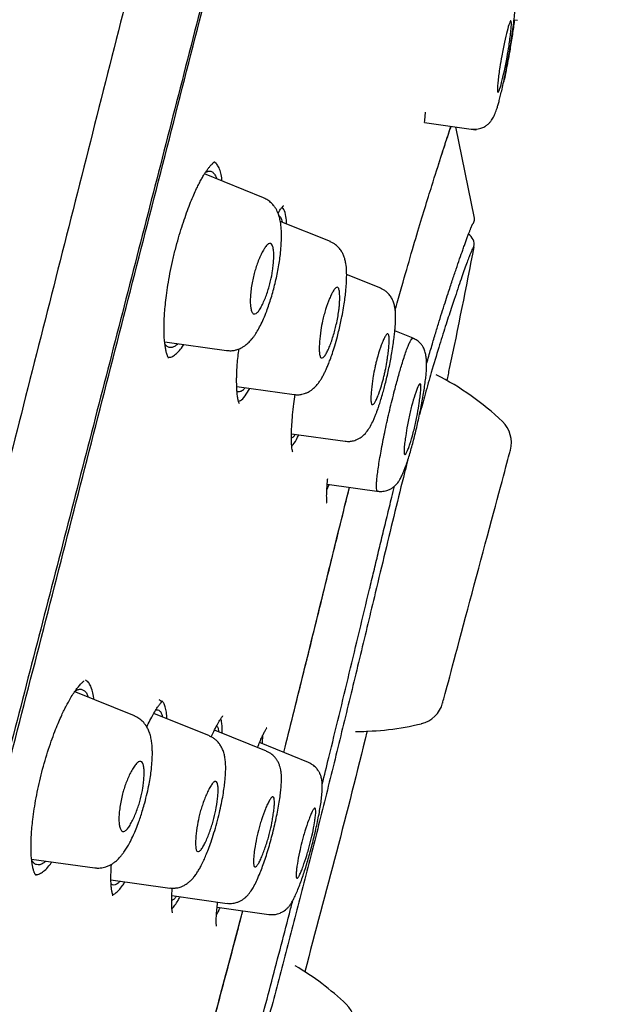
# Model space of a CAD drawing. Header units: millimetres. Extents: x 8 to 1894, y 12 to 2723.
# Tile 116 of 152: x 1474 to 1489, y 1832 to 1856. Entities that reach past the tile are written whole.
import ezdxf

# ---------------------------------------------------------------- set-up
doc = ezdxf.new("R2010")
doc.units = ezdxf.units.MM

msp = doc.modelspace()

# ---------------------------------------------------------------- linework, layer by layer
at = {"color": 7, "linetype": 'Continuous', "lineweight": 30}
for p, q in [((1486.045, 1856.407), (1486.127, 1856.395)), ((1483.823, 1853.904), (1483.843, 1854.111)), ((1483.817, 1853.85), (1483.823, 1853.904)), ((1483.817, 1853.85), (1485.097, 1853.671)), ((1485.065, 1851.478), (1484.598, 1853.741)), ((1484.601, 1853.727), (1484.598, 1853.723)), ((1484.599, 1853.723), (1484.601, 1853.727)), ((1485.097, 1853.671), (1485.099, 1853.67)), ((1478.639, 1852.835), (1478.583, 1852.871)), ((1479.819, 1851.981), (1478.35, 1852.574)), ((1480.322, 1851.692), (1480.282, 1851.751)), ((1481.479, 1850.891), (1480.233, 1851.394)), ((1482.73, 1849.734), (1481.882, 1850.077)), ((1483.534, 1848.491), (1483.081, 1848.674)), ((1477.359, 1848.397), (1478.893, 1848.182)), ((1479.15, 1847.287), (1480.579, 1847.086)), ((1480.51, 1846.113), (1481.844, 1845.926)), ((1481.391, 1844.716), (1481.449, 1844.851)), ((1481.4, 1844.858), (1482.75, 1844.668)), ((1481.383, 1844.397), (1481.387, 1844.392)), ((1476.605, 1839.103), (1475.112, 1839.706)), ((1478.472, 1838.602), (1477.088, 1839.161)), ((1479.894, 1838.221), (1478.595, 1838.745)), ((1480.937, 1837.941), (1479.717, 1838.434)), ((1479.724, 1838.451), (1479.725, 1838.43)), ((1481.69, 1838.421), (1481.691, 1838.421)), ((1474.049, 1835.54), (1475.619, 1835.319)), ((1474.175, 1835.152), (1474.16, 1835.14)), ((1476.023, 1835.025), (1477.487, 1834.819)), ((1477.536, 1834.632), (1478.909, 1834.439)), ((1478.67, 1834.34), (1478.66, 1834.325)), ((1478.662, 1834.341), (1479.952, 1834.16)), ((1480.407, 1833.357), (1480.406, 1833.357))]:
    msp.add_line(p, q, dxfattribs=at)
at = {"color": 7, "linetype": 'Continuous', "lineweight": 30, "flags": 128}
msp.add_lwpolyline([(1484.27, 1839.42), (1484.272, 1839.427), (1484.277, 1839.447), (1484.286, 1839.48), (1484.298, 1839.527), (1484.314, 1839.587), (1484.334, 1839.659), (1484.357, 1839.744), (1484.383, 1839.841), (1484.412, 1839.95), (1484.444, 1840.07), (1484.479, 1840.2), (1484.517, 1840.341), (1484.557, 1840.491), (1484.599, 1840.65), (1484.644, 1840.817), (1484.691, 1840.992), (1484.74, 1841.174), (1484.79, 1841.361), (1484.841, 1841.554), (1484.894, 1841.751), (1484.948, 1841.951), (1485.002, 1842.154), (1485.057, 1842.359), (1485.112, 1842.565), (1485.167, 1842.77), (1485.222, 1842.975), (1485.277, 1843.178), (1485.33, 1843.378), (1485.383, 1843.575), (1485.435, 1843.768), (1485.485, 1843.955), (1485.534, 1844.137), (1485.58, 1844.312), (1485.625, 1844.479), (1485.668, 1844.638), (1485.708, 1844.788), (1485.746, 1844.929), (1485.781, 1845.059), (1485.813, 1845.179), (1485.842, 1845.288), (1485.868, 1845.385), (1485.891, 1845.47), (1485.91, 1845.542), (1485.926, 1845.602), (1485.939, 1845.649), (1485.948, 1845.682), (1485.953, 1845.702), (1485.955, 1845.709)], dxfattribs=at)
msp.add_lwpolyline([(1484.27, 1839.42), (1484.272, 1839.427), (1484.277, 1839.447), (1484.286, 1839.48), (1484.298, 1839.527), (1484.314, 1839.587), (1484.334, 1839.659), (1484.357, 1839.744), (1484.383, 1839.841), (1484.412, 1839.95), (1484.444, 1840.07), (1484.479, 1840.2), (1484.517, 1840.341), (1484.557, 1840.491), (1484.599, 1840.65), (1484.644, 1840.817), (1484.691, 1840.992), (1484.74, 1841.174), (1484.79, 1841.361), (1484.841, 1841.554), (1484.894, 1841.751), (1484.948, 1841.951), (1485.002, 1842.154), (1485.057, 1842.359), (1485.112, 1842.565), (1485.167, 1842.77), (1485.222, 1842.975), (1485.277, 1843.178), (1485.33, 1843.378), (1485.383, 1843.575), (1485.435, 1843.768), (1485.485, 1843.955), (1485.534, 1844.137), (1485.58, 1844.312), (1485.625, 1844.479), (1485.668, 1844.638), (1485.708, 1844.788), (1485.746, 1844.929), (1485.781, 1845.059), (1485.813, 1845.179), (1485.842, 1845.288), (1485.868, 1845.385), (1485.891, 1845.47), (1485.91, 1845.542), (1485.926, 1845.602), (1485.939, 1845.649), (1485.948, 1845.682), (1485.953, 1845.702), (1485.955, 1845.709)], dxfattribs=at)
at = {"color": 7, "linetype": 'Continuous', "lineweight": 30}
for centre, radius, start, end in [((1484.865, 1851.457), 0.2, 321.0043, 350.7735), ((1484.751, 1850.823), 0.3, 348.9607, 57.4039), ((1481.026, 1841.457), 6.854, 46.3666, 63.2707), ((1485.258, 1845.896), 0.721, 345, 46.3666), ((1483.573, 1839.607), 0.721, 283.6334, 345), ((1482.127, 1845.567), 6.854, 269.7705, 283.6334), ((1477.144, 1826.968), 6.854, 46.3666, 59.6665), ((1481.376, 1831.407), 0.721, 345, 46.3666)]:
    msp.add_arc(centre, radius, start, end, dxfattribs=at)
for points, knots in [([(1487.4, 1899.426), (1487.399, 1899.423), (1487.398, 1899.418), (1487.357, 1899.29), (1487.264, 1898.968), (1487.108, 1898.4), (1486.882, 1897.573), (1486.585, 1896.491), (1486.211, 1895.12), (1485.797, 1893.6), (1485.363, 1891.997), (1484.933, 1890.4), (1484.437, 1888.545), (1483.871, 1886.4), (1483.247, 1883.984), (1482.54, 1881.22), (1481.758, 1878.144), (1480.913, 1874.799), (1480.06, 1871.415), (1479.204, 1868.018), (1478.067, 1863.495), (1476.639, 1857.838), (1474.924, 1851.061), (1473.207, 1844.312), (1471.492, 1837.582), (1469.8, 1831.001), (1468.137, 1824.548), (1466.504, 1818.223), (1465.095, 1812.764), (1463.913, 1808.18), (1462.956, 1804.467), (1462.004, 1800.765), (1461.389, 1798.364), (1461.08, 1797.158)], [0, 0, 0, 0, 0.030104, 0.061035, 0.09217, 0.123409, 0.154679, 0.185995, 0.217455, 0.249147, 0.270468, 0.291994, 0.313775, 0.335843, 0.357877, 0.379688, 0.405541, 0.431088, 0.456365, 0.481427, 0.506312, 0.555772, 0.604988, 0.653967, 0.702726, 0.751547, 0.797345, 0.843352, 0.889543, 0.91688, 0.944369, 0.972053, 1, 1, 1, 1]), ([(1488.761, 1897.5), (1488.76, 1897.497), (1488.759, 1897.491), (1488.721, 1897.359), (1488.631, 1897.034), (1488.492, 1896.506), (1488.31, 1895.816), (1488.098, 1895.019), (1487.84, 1894.052), (1487.533, 1892.895), (1487.189, 1891.601), (1486.812, 1890.178), (1486.407, 1888.646), (1485.984, 1887.037), (1485.556, 1885.39), (1485.139, 1883.763), (1484.693, 1882.017), (1484.174, 1879.972), (1483.577, 1877.621), (1482.905, 1874.969), (1482.219, 1872.261), (1481.522, 1869.517), (1480.819, 1866.75), (1479.876, 1863.045), (1478.687, 1858.392), (1477.252, 1852.796), (1475.812, 1847.199), (1474.367, 1841.607), (1472.92, 1836.018), (1471.542, 1830.727), (1470.24, 1825.732), (1469.013, 1821.034), (1467.786, 1816.341), (1466.714, 1812.242), (1465.797, 1808.738), (1465.036, 1805.824), (1464.281, 1802.934), (1463.535, 1800.071), (1463.054, 1798.211), (1462.813, 1797.28)], [0, 0, 0, 0, 0.028657, 0.059931, 0.091243, 0.122575, 0.147653, 0.172734, 0.197819, 0.222923, 0.248054, 0.269019, 0.29001, 0.311027, 0.326807, 0.342593, 0.358374, 0.374143, 0.395141, 0.416114, 0.437061, 0.457985, 0.478885, 0.499763, 0.541481, 0.58316, 0.624802, 0.666395, 0.707959, 0.749543, 0.784513, 0.81951, 0.85453, 0.889572, 0.911613, 0.933673, 0.955754, 0.977859, 1, 1, 1, 1]), ([(1462.978, 1797.357), (1463.261, 1798.477), (1463.835, 1800.747), (1464.746, 1804.29), (1465.679, 1807.904), (1466.629, 1811.558), (1467.687, 1815.624), (1468.856, 1820.109), (1470.134, 1825.008), (1471.57, 1830.525), (1473.161, 1836.647), (1474.892, 1843.369), (1476.616, 1850.091), (1478.335, 1856.809), (1479.759, 1862.4), (1480.893, 1866.856), (1481.741, 1870.182), (1482.578, 1873.461), (1483.396, 1876.663), (1484.143, 1879.572), (1484.808, 1882.153), (1485.388, 1884.391), (1485.915, 1886.399), (1486.382, 1888.156), (1486.792, 1889.69), (1487.209, 1891.248), (1487.609, 1892.741), (1487.97, 1894.084), (1488.256, 1895.147), (1488.495, 1896.043), (1488.664, 1896.677), (1488.744, 1896.947), (1488.748, 1896.962), (1488.75, 1896.968)], [0, 0, 0, 0, 0.027138, 0.055003, 0.08282, 0.110676, 0.138617, 0.175382, 0.212333, 0.24942, 0.300022, 0.350603, 0.401162, 0.451703, 0.502314, 0.527759, 0.553282, 0.578767, 0.604175, 0.629695, 0.651006, 0.672223, 0.693523, 0.714853, 0.736105, 0.757346, 0.789248, 0.820987, 0.852367, 0.883608, 0.925248, 0.967075, 1, 1, 1, 1]), ([(1484.989, 1853.69), (1485.017, 1853.687), (1485.071, 1853.682), (1485.147, 1853.691), (1485.212, 1853.706), (1485.267, 1853.727), (1485.312, 1853.75), (1485.351, 1853.775), (1485.386, 1853.801), (1485.417, 1853.828), (1485.456, 1853.869), (1485.489, 1853.912), (1485.52, 1853.961), (1485.548, 1854.015), (1485.575, 1854.077), (1485.6, 1854.143), (1485.625, 1854.217), (1485.65, 1854.3), (1485.679, 1854.404), (1485.711, 1854.531), (1485.748, 1854.686), (1485.79, 1854.872), (1485.835, 1855.091), (1485.882, 1855.338), (1485.929, 1855.602), (1485.972, 1855.863), (1486.008, 1856.108), (1486.037, 1856.329), (1486.059, 1856.526), (1486.074, 1856.696), (1486.083, 1856.84), (1486.087, 1856.959), (1486.084, 1857.06), (1486.076, 1857.139), (1486.061, 1857.201), (1486.047, 1857.241), (1486.033, 1857.269), (1486.024, 1857.286), (1486.011, 1857.309), (1485.991, 1857.34), (1485.958, 1857.382), (1485.91, 1857.43), (1485.845, 1857.48), (1485.793, 1857.505), (1485.764, 1857.518)], [0, 0, 0, 0, 0.015946, 0.030312, 0.042729, 0.052954, 0.06308, 0.07142, 0.078827, 0.08818, 0.095529, 0.112003, 0.129903, 0.152065, 0.17484, 0.197092, 0.218955, 0.245966, 0.274863, 0.307114, 0.342725, 0.381721, 0.42419, 0.470286, 0.519057, 0.566393, 0.611939, 0.655433, 0.696836, 0.736196, 0.77352, 0.808804, 0.841521, 0.877888, 0.905529, 0.924384, 0.929289, 0.933156, 0.937297, 0.944289, 0.954221, 0.966998, 0.982391, 1, 1, 1, 1]), ([(1485.738, 1855.512), (1485.749, 1855.57), (1485.771, 1855.685), (1485.816, 1855.903), (1485.873, 1856.142), (1485.922, 1856.305), (1485.951, 1856.373), (1485.972, 1856.393), (1485.98, 1856.345), (1485.976, 1856.236), (1485.965, 1856.105), (1485.946, 1855.943), (1485.916, 1855.734), (1485.88, 1855.515), (1485.839, 1855.301), (1485.792, 1855.078), (1485.734, 1854.832), (1485.678, 1854.645), (1485.642, 1854.584), (1485.63, 1854.642), (1485.634, 1854.751), (1485.645, 1854.883), (1485.665, 1855.046), (1485.694, 1855.255), (1485.722, 1855.415), (1485.738, 1855.512)], [0, 0, 0, 0, 0.031186, 0.06247, 0.124675, 0.186879, 0.218187, 0.24946, 0.303338, 0.336739, 0.374248, 0.41304, 0.446912, 0.499041, 0.531018, 0.562953, 0.625803, 0.688114, 0.749943, 0.803093, 0.836668, 0.874833, 0.913918, 0.947732, 1, 1, 1, 1]), ([(1486.053, 1856.406), (1486.05, 1856.382), (1486.042, 1856.31), (1486.023, 1856.172), (1485.997, 1855.998), (1485.968, 1855.815), (1485.947, 1855.69), (1485.937, 1855.628)], [0, 0, 0, 0, 0.10511, 0.330049, 0.555162, 0.777232, 1, 1, 1, 1]), ([(1485.937, 1855.628), (1485.928, 1855.581), (1485.912, 1855.487), (1485.886, 1855.347), (1485.859, 1855.206), (1485.828, 1855.055), (1485.805, 1854.942), (1485.791, 1854.879), (1485.789, 1854.872)], [0, 0, 0, 0, 0.180033, 0.359642, 0.540687, 0.724987, 0.965927, 1, 1, 1, 1]), ([(1483.091, 1849.18), (1483.114, 1849.264), (1483.226, 1849.676), (1483.408, 1850.315), (1483.631, 1851.078), (1483.829, 1851.731), (1484.034, 1852.388), (1484.231, 1853.011), (1484.389, 1853.495), (1484.454, 1853.689), (1484.477, 1853.758)], [0, 0, 0, 0, 0.031614, 0.155694, 0.279935, 0.403558, 0.527578, 0.713843, 0.898831, 1, 1, 1, 1]), ([(1484.133, 1852.699), (1484.163, 1852.791), (1484.203, 1852.917), (1484.249, 1853.061), (1484.278, 1853.149), (1484.306, 1853.238), (1484.337, 1853.331), (1484.37, 1853.432), (1484.405, 1853.539), (1484.443, 1853.65), (1484.467, 1853.724), (1484.479, 1853.757), (1484.479, 1853.757)], [0, 0, 0, 0, 0.2076683, 0.2849396, 0.3617302, 0.4398682, 0.5270637, 0.6241766, 0.7380085, 0.8630552, 0.9994709, 1, 1, 1, 1]), ([(1477.455, 1847.997), (1477.452, 1848.001), (1477.445, 1848.008), (1477.433, 1848.037), (1477.42, 1848.074), (1477.406, 1848.119), (1477.394, 1848.166), (1477.384, 1848.215), (1477.375, 1848.263), (1477.364, 1848.338), (1477.351, 1848.452), (1477.343, 1848.613), (1477.342, 1848.779), (1477.347, 1848.949), (1477.357, 1849.126), (1477.375, 1849.329), (1477.402, 1849.559), (1477.44, 1849.817), (1477.489, 1850.1), (1477.551, 1850.397), (1477.622, 1850.696), (1477.699, 1850.981), (1477.78, 1851.247), (1477.862, 1851.493), (1477.943, 1851.716), (1478.023, 1851.918), (1478.099, 1852.094), (1478.167, 1852.241), (1478.22, 1852.345), (1478.257, 1852.416), (1478.284, 1852.464), (1478.313, 1852.514), (1478.347, 1852.57), (1478.389, 1852.636), (1478.435, 1852.702), (1478.475, 1852.753), (1478.505, 1852.788), (1478.527, 1852.811), (1478.543, 1852.828), (1478.558, 1852.842), (1478.569, 1852.852), (1478.576, 1852.859), (1478.58, 1852.864), (1478.578, 1852.866), (1478.577, 1852.866)], [0, 0, 0, 0, 0.033428, 0.063291, 0.089549, 0.112126, 0.130943, 0.145966, 0.159304, 0.172261, 0.204919, 0.23674, 0.268993, 0.294349, 0.322329, 0.35296, 0.386235, 0.422137, 0.460645, 0.501491, 0.541659, 0.580341, 0.617453, 0.652983, 0.686931, 0.719281, 0.749998, 0.777524, 0.800917, 0.812436, 0.822612, 0.833103, 0.847604, 0.866234, 0.888916, 0.910932, 0.924129, 0.935513, 0.94509, 0.952872, 0.962011, 0.975602, 0.993572, 1, 1, 1, 1]), ([(1478.376, 1852.615), (1478.395, 1852.625), (1478.441, 1852.649), (1478.505, 1852.645), (1478.569, 1852.608), (1478.618, 1852.545), (1478.642, 1852.48), (1478.651, 1852.452)], [0, 0, 0, 0, 0.156564, 0.384489, 0.610876, 0.837099, 1, 1, 1, 1]), ([(1478.785, 1852.398), (1478.783, 1852.424), (1478.775, 1852.515), (1478.746, 1852.634), (1478.7, 1852.758), (1478.659, 1852.809), (1478.639, 1852.835)], [0, 0, 0, 0, 0.117658, 0.403963, 0.696576, 1, 1, 1, 1]), ([(1478.893, 1848.185), (1478.932, 1848.181), (1479.003, 1848.175), (1479.101, 1848.189), (1479.171, 1848.209), (1479.222, 1848.229), (1479.262, 1848.248), (1479.309, 1848.274), (1479.378, 1848.32), (1479.453, 1848.386), (1479.523, 1848.464), (1479.573, 1848.528), (1479.617, 1848.593), (1479.673, 1848.683), (1479.741, 1848.806), (1479.819, 1848.972), (1479.89, 1849.147), (1479.953, 1849.324), (1480.007, 1849.494), (1480.058, 1849.671), (1480.104, 1849.852), (1480.146, 1850.035), (1480.182, 1850.219), (1480.212, 1850.399), (1480.237, 1850.587), (1480.254, 1850.773), (1480.263, 1850.949), (1480.263, 1851.098), (1480.257, 1851.228), (1480.243, 1851.349), (1480.221, 1851.466), (1480.186, 1851.583), (1480.139, 1851.687), (1480.079, 1851.777), (1480.013, 1851.853), (1479.926, 1851.926), (1479.855, 1851.96), (1479.817, 1851.977)], [0, 0, 0, 0, 0.02587, 0.047319, 0.063864, 0.072971, 0.083185, 0.097099, 0.114672, 0.147137, 0.172461, 0.19167, 0.211933, 0.233819, 0.273248, 0.314469, 0.35738, 0.390787, 0.424708, 0.458613, 0.492549, 0.526569, 0.560741, 0.595019, 0.628115, 0.669609, 0.708249, 0.743908, 0.776024, 0.805412, 0.838869, 0.86818, 0.902666, 0.922599, 0.945591, 0.971536, 1, 1, 1, 1]), ([(1480.176, 1851.597), (1480.187, 1851.617), (1480.22, 1851.672), (1480.254, 1851.718), (1480.28, 1851.75), (1480.294, 1851.765), (1480.306, 1851.779), (1480.312, 1851.784), (1480.31, 1851.785), (1480.31, 1851.785)], [0, 0, 0, 0, 0.168159, 0.472001, 0.575347, 0.672925, 0.768445, 0.902031, 1, 1, 1, 1]), ([(1480.391, 1851.331), (1480.386, 1851.396), (1480.375, 1851.553), (1480.341, 1851.641), (1480.322, 1851.692)], [0, 0, 0, 0, 0.418277, 1, 1, 1, 1]), ([(1480.184, 1851.541), (1480.197, 1851.533), (1480.228, 1851.517), (1480.262, 1851.46), (1480.278, 1851.398), (1480.285, 1851.373)], [0, 0, 0, 0, 0.320158, 0.726827, 1, 1, 1, 1]), ([(1485.063, 1851.426), (1485.064, 1851.439), (1485.067, 1851.463), (1485.062, 1851.483), (1485.06, 1851.493)], [0, 0, 0, 0, 0.526964, 1, 1, 1, 1]), ([(1483.871, 1847.857), (1483.906, 1847.98), (1483.977, 1848.224), (1484.074, 1848.55), (1484.165, 1848.848), (1484.25, 1849.12), (1484.33, 1849.371), (1484.417, 1849.642), (1484.511, 1849.926), (1484.607, 1850.212), (1484.694, 1850.466), (1484.76, 1850.655), (1484.81, 1850.796), (1484.847, 1850.9), (1484.882, 1850.996), (1484.909, 1851.068), (1484.929, 1851.119), (1484.942, 1851.152), (1484.953, 1851.18), (1484.962, 1851.202), (1484.97, 1851.222), (1484.978, 1851.241), (1484.986, 1851.262), (1484.995, 1851.282), (1485.004, 1851.301), (1485.011, 1851.316), (1485.016, 1851.326), (1485.019, 1851.331), (1485.02, 1851.332), (1485.02, 1851.333), (1485.02, 1851.333)], [0, 0, 0, 0, 0.047658, 0.094885, 0.141301, 0.187284, 0.233284, 0.279228, 0.34789, 0.416679, 0.485614, 0.554565, 0.593529, 0.633894, 0.67573, 0.718999, 0.740655, 0.760456, 0.778404, 0.794504, 0.808761, 0.823626, 0.84367, 0.867073, 0.893843, 0.923536, 0.951434, 0.976294, 0.988885, 1, 1, 1, 1]), ([(1479.567, 1850.026), (1479.579, 1850.072), (1479.603, 1850.167), (1479.665, 1850.36), (1479.738, 1850.541), (1479.816, 1850.689), (1479.877, 1850.781), (1479.936, 1850.841), (1479.992, 1850.854), (1480.036, 1850.812), (1480.061, 1850.725), (1480.072, 1850.605), (1480.07, 1850.467), (1480.059, 1850.321), (1480.038, 1850.138), (1480.005, 1849.952), (1479.957, 1849.771), (1479.912, 1849.627), (1479.861, 1849.486), (1479.804, 1849.354), (1479.745, 1849.238), (1479.685, 1849.15), (1479.627, 1849.095), (1479.58, 1849.085), (1479.547, 1849.108), (1479.521, 1849.151), (1479.501, 1849.223), (1479.49, 1849.313), (1479.486, 1849.392), (1479.486, 1849.464), (1479.49, 1849.539), (1479.497, 1849.618), (1479.509, 1849.724), (1479.531, 1849.861), (1479.555, 1849.972), (1479.567, 1850.026)], [0, 0, 0, 0, 0.024913, 0.051429, 0.109506, 0.141454, 0.175374, 0.211243, 0.248907, 0.289718, 0.327907, 0.363339, 0.395852, 0.425861, 0.45302, 0.49929, 0.52469, 0.551598, 0.580336, 0.610623, 0.642843, 0.67673, 0.712514, 0.750163, 0.773846, 0.795409, 0.831129, 0.857769, 0.874932, 0.891737, 0.908294, 0.924396, 0.94016, 0.97076, 1, 1, 1, 1]), ([(1480.579, 1847.089), (1480.614, 1847.086), (1480.677, 1847.08), (1480.765, 1847.092), (1480.83, 1847.109), (1480.877, 1847.127), (1480.914, 1847.143), (1480.957, 1847.166), (1481.014, 1847.203), (1481.083, 1847.261), (1481.15, 1847.333), (1481.207, 1847.409), (1481.256, 1847.485), (1481.302, 1847.568), (1481.345, 1847.654), (1481.385, 1847.739), (1481.427, 1847.837), (1481.475, 1847.961), (1481.53, 1848.116), (1481.59, 1848.308), (1481.646, 1848.507), (1481.694, 1848.697), (1481.732, 1848.863), (1481.77, 1849.046), (1481.805, 1849.238), (1481.835, 1849.432), (1481.856, 1849.598), (1481.869, 1849.738), (1481.878, 1849.856), (1481.884, 1849.997), (1481.884, 1850.164), (1481.87, 1850.314), (1481.843, 1850.447), (1481.812, 1850.542), (1481.765, 1850.637), (1481.702, 1850.728), (1481.606, 1850.823), (1481.522, 1850.865), (1481.477, 1850.887)], [0, 0, 0, 0, 0.022485, 0.041016, 0.055138, 0.064621, 0.071983, 0.083095, 0.101658, 0.125731, 0.151536, 0.17632, 0.200224, 0.227101, 0.250445, 0.271469, 0.296391, 0.326208, 0.36092, 0.400586, 0.44536, 0.477555, 0.50857, 0.537976, 0.579031, 0.616448, 0.650001, 0.679687, 0.705543, 0.729728, 0.780476, 0.834125, 0.861952, 0.891627, 0.910363, 0.934857, 0.964979, 1, 1, 1, 1]), ([(1485.045, 1850.765), (1485.044, 1850.765), (1485.041, 1850.765), (1485.005, 1850.707), (1484.933, 1850.532), (1484.822, 1850.23), (1484.673, 1849.802), (1484.508, 1849.31), (1484.339, 1848.791), (1484.175, 1848.271), (1484.006, 1847.706), (1483.845, 1847.14), (1483.743, 1846.761), (1483.696, 1846.588)], [0, 0, 0, 0, 0.112523, 0.224827, 0.336353, 0.447628, 0.559606, 0.671873, 0.746745, 0.821624, 0.896423, 0.952561, 1, 1, 1, 1]), ([(1485.045, 1850.765), (1484.847, 1849.755), (1484.63, 1848.643), (1484.392, 1847.535), (1484.37, 1847.434)], [0, 0, 0, 0, 0.908771, 1, 1, 1, 1]), ([(1481.284, 1848.922), (1481.295, 1848.969), (1481.318, 1849.066), (1481.376, 1849.261), (1481.442, 1849.445), (1481.51, 1849.594), (1481.563, 1849.687), (1481.612, 1849.748), (1481.651, 1849.762), (1481.677, 1849.741), (1481.696, 1849.695), (1481.708, 1849.614), (1481.712, 1849.498), (1481.709, 1849.399), (1481.705, 1849.325), (1481.699, 1849.255), (1481.686, 1849.152), (1481.662, 1849.004), (1481.628, 1848.84), (1481.589, 1848.683), (1481.531, 1848.482), (1481.464, 1848.292), (1481.396, 1848.143), (1481.345, 1848.056), (1481.298, 1848.002), (1481.261, 1847.992), (1481.235, 1848.01), (1481.216, 1848.051), (1481.203, 1848.131), (1481.2, 1848.258), (1481.209, 1848.436), (1481.232, 1848.66), (1481.268, 1848.843), (1481.284, 1848.922)], [0, 0, 0, 0, 0.0254655, 0.0525219, 0.1113703, 0.1432899, 0.1770333, 0.2123226, 0.2493569, 0.2734508, 0.295807, 0.3352853, 0.3677318, 0.3932629, 0.4063303, 0.4163326, 0.4373136, 0.4681954, 0.4990498, 0.5256672, 0.5537539, 0.6134685, 0.6454893, 0.6789357, 0.713915, 0.7501954, 0.7720979, 0.793026, 0.8326062, 0.8688893, 0.9016745, 0.9572057, 1, 1, 1, 1]), ([(1481.845, 1845.929), (1481.882, 1845.926), (1481.951, 1845.92), (1482.042, 1845.936), (1482.107, 1845.956), (1482.167, 1845.981), (1482.228, 1846.016), (1482.313, 1846.082), (1482.402, 1846.183), (1482.476, 1846.303), (1482.538, 1846.427), (1482.583, 1846.532), (1482.615, 1846.613), (1482.642, 1846.685), (1482.668, 1846.757), (1482.698, 1846.847), (1482.738, 1846.974), (1482.782, 1847.123), (1482.825, 1847.281), (1482.865, 1847.44), (1482.905, 1847.614), (1482.944, 1847.793), (1482.978, 1847.964), (1483.01, 1848.144), (1483.039, 1848.324), (1483.062, 1848.497), (1483.078, 1848.635), (1483.088, 1848.742), (1483.095, 1848.828), (1483.099, 1848.914), (1483.101, 1849.011), (1483.098, 1849.12), (1483.09, 1849.212), (1483.072, 1849.312), (1483.046, 1849.396), (1483.01, 1849.476), (1482.955, 1849.564), (1482.881, 1849.64), (1482.801, 1849.696), (1482.753, 1849.718), (1482.728, 1849.73)], [0, 0, 0, 0, 0.023327, 0.042112, 0.055712, 0.064119, 0.081621, 0.104966, 0.142995, 0.186835, 0.230218, 0.254916, 0.276372, 0.294297, 0.310071, 0.329282, 0.359027, 0.395182, 0.42292, 0.453619, 0.487314, 0.52114, 0.552863, 0.582467, 0.622815, 0.658032, 0.688127, 0.713113, 0.733065, 0.752137, 0.779958, 0.810691, 0.844444, 0.871073, 0.899334, 0.915353, 0.937348, 0.965846, 0.982322, 1, 1, 1, 1]), ([(1482.582, 1847.753), (1482.59, 1847.786), (1482.605, 1847.851), (1482.63, 1847.949), (1482.676, 1848.115), (1482.732, 1848.287), (1482.791, 1848.437), (1482.836, 1848.529), (1482.876, 1848.589), (1482.906, 1848.604), (1482.925, 1848.585), (1482.938, 1848.542), (1482.942, 1848.454), (1482.936, 1848.319), (1482.922, 1848.173), (1482.903, 1848.03), (1482.88, 1847.869), (1482.853, 1847.72), (1482.821, 1847.583), (1482.796, 1847.482), (1482.749, 1847.31), (1482.692, 1847.133), (1482.633, 1846.985), (1482.59, 1846.898), (1482.551, 1846.845), (1482.522, 1846.832), (1482.503, 1846.85), (1482.49, 1846.893), (1482.484, 1846.979), (1482.49, 1847.112), (1482.503, 1847.257), (1482.521, 1847.4), (1482.545, 1847.563), (1482.568, 1847.682), (1482.582, 1847.753)], [0, 0, 0, 0, 0.01759, 0.035639, 0.054408, 0.113895, 0.14567, 0.178943, 0.213457, 0.249376, 0.27283, 0.295251, 0.336923, 0.3744, 0.407594, 0.436757, 0.461549, 0.498854, 0.517127, 0.535932, 0.555253, 0.615546, 0.647466, 0.68048, 0.714747, 0.750012, 0.77318, 0.795215, 0.836487, 0.873796, 0.906952, 0.936209, 0.961312, 1, 1, 1, 1]), ([(1482.653, 1844.69), (1482.65, 1844.689), (1482.64, 1844.687), (1482.63, 1844.717), (1482.623, 1844.779), (1482.625, 1844.873), (1482.635, 1844.998), (1482.653, 1845.15), (1482.678, 1845.326), (1482.71, 1845.523), (1482.749, 1845.737), (1482.793, 1845.966), (1482.842, 1846.206), (1482.896, 1846.453), (1482.953, 1846.703), (1483.013, 1846.95), (1483.069, 1847.172), (1483.12, 1847.366), (1483.166, 1847.533), (1483.211, 1847.691), (1483.259, 1847.853), (1483.311, 1848.015), (1483.363, 1848.168), (1483.41, 1848.294), (1483.452, 1848.391), (1483.487, 1848.455), (1483.514, 1848.488), (1483.526, 1848.486), (1483.531, 1848.484)], [0, 0, 0, 0, 0.016645, 0.058145, 0.099647, 0.14113, 0.18256, 0.223924, 0.265259, 0.306557, 0.347802, 0.389002, 0.430213, 0.4715, 0.512861, 0.554256, 0.595639, 0.626672, 0.657706, 0.68875, 0.719818, 0.761242, 0.802604, 0.843803, 0.884758, 0.925698, 0.966917, 1, 1, 1, 1]), ([(1482.652, 1844.686), (1482.682, 1844.683), (1482.737, 1844.678), (1482.814, 1844.687), (1482.875, 1844.702), (1482.924, 1844.719), (1482.962, 1844.737), (1482.994, 1844.754), (1483.033, 1844.78), (1483.075, 1844.812), (1483.115, 1844.851), (1483.141, 1844.88), (1483.173, 1844.922), (1483.21, 1844.982), (1483.254, 1845.068), (1483.303, 1845.18), (1483.354, 1845.314), (1483.405, 1845.462), (1483.454, 1845.619), (1483.502, 1845.785), (1483.548, 1845.956), (1483.592, 1846.133), (1483.635, 1846.316), (1483.677, 1846.504), (1483.716, 1846.694), (1483.753, 1846.885), (1483.787, 1847.072), (1483.816, 1847.252), (1483.839, 1847.416), (1483.857, 1847.563), (1483.868, 1847.703), (1483.874, 1847.834), (1483.869, 1847.967), (1483.854, 1848.067), (1483.838, 1848.138), (1483.822, 1848.191), (1483.804, 1848.235), (1483.768, 1848.3), (1483.714, 1848.367), (1483.636, 1848.436), (1483.568, 1848.47), (1483.532, 1848.487)], [0, 0, 0, 0, 0.017271, 0.032273, 0.044617, 0.05407, 0.062509, 0.069599, 0.076015, 0.091218, 0.101366, 0.115268, 0.135616, 0.162426, 0.195685, 0.233602, 0.270949, 0.307377, 0.342925, 0.377675, 0.411764, 0.445412, 0.479409, 0.513922, 0.548965, 0.584576, 0.620801, 0.657437, 0.694177, 0.728398, 0.759661, 0.797026, 0.829761, 0.862348, 0.880022, 0.898641, 0.918364, 0.934995, 0.954119, 0.975923, 1, 1, 1, 1]), ([(1477.69, 1848.351), (1477.668, 1848.331), (1477.615, 1848.284), (1477.54, 1848.254), (1477.466, 1848.255), (1477.407, 1848.286), (1477.376, 1848.331), (1477.364, 1848.349)], [0, 0, 0, 0, 0.1731344, 0.3990167, 0.6226201, 0.8470126, 1, 1, 1, 1]), ([(1477.443, 1848.014), (1477.466, 1848.014), (1477.516, 1848.015), (1477.603, 1848.064), (1477.7, 1848.153), (1477.777, 1848.243), (1477.822, 1848.314), (1477.833, 1848.331)], [0, 0, 0, 0, 0.201489, 0.444442, 0.686955, 0.926777, 1, 1, 1, 1]), ([(1479.216, 1846.861), (1479.213, 1846.867), (1479.207, 1846.878), (1479.186, 1846.947), (1479.168, 1847.051), (1479.156, 1847.161), (1479.151, 1847.263), (1479.148, 1847.354), (1479.147, 1847.447), (1479.149, 1847.55), (1479.154, 1847.68), (1479.164, 1847.841), (1479.18, 1848.027), (1479.196, 1848.16), (1479.204, 1848.223)], [0, 0, 0, 0, 0.1220241, 0.2383178, 0.3482885, 0.4447978, 0.5106189, 0.5661798, 0.6186998, 0.6762169, 0.7387552, 0.824042, 0.9172896, 1, 1, 1, 1]), ([(1479.36, 1847.257), (1479.342, 1847.237), (1479.299, 1847.189), (1479.238, 1847.158), (1479.188, 1847.149), (1479.164, 1847.168), (1479.156, 1847.174)], [0, 0, 0, 0, 0.2285332, 0.5468999, 0.8621319, 1, 1, 1, 1]), ([(1479.195, 1846.924), (1479.21, 1846.927), (1479.259, 1846.937), (1479.353, 1847.041), (1479.434, 1847.177), (1479.473, 1847.241)], [0, 0, 0, 0, 0.197165, 0.6224, 1, 1, 1, 1]), ([(1483.425, 1846.5), (1483.45, 1846.603), (1483.5, 1846.817), (1483.583, 1847.096), (1483.647, 1847.268), (1483.69, 1847.345), (1483.719, 1847.366), (1483.733, 1847.315), (1483.727, 1847.192), (1483.71, 1847.041), (1483.684, 1846.852), (1483.652, 1846.652), (1483.605, 1846.398), (1483.536, 1846.127), (1483.467, 1845.889), (1483.416, 1845.742), (1483.38, 1845.656), (1483.35, 1845.603), (1483.321, 1845.585), (1483.307, 1845.634), (1483.311, 1845.754), (1483.327, 1845.902), (1483.353, 1846.089), (1483.385, 1846.293), (1483.414, 1846.444), (1483.425, 1846.5)], [0, 0, 0, 0, 0.056181, 0.116445, 0.18066, 0.214408, 0.249198, 0.299954, 0.345249, 0.384969, 0.418899, 0.469884, 0.498723, 0.556789, 0.617822, 0.64968, 0.682263, 0.715789, 0.749982, 0.799809, 0.844495, 0.883849, 0.917839, 0.969381, 1, 1, 1, 1]), ([(1480.543, 1845.656), (1480.54, 1845.667), (1480.533, 1845.69), (1480.522, 1845.755), (1480.514, 1845.842), (1480.508, 1845.966), (1480.509, 1846.129), (1480.519, 1846.339), (1480.539, 1846.582), (1480.566, 1846.833), (1480.592, 1847.01), (1480.603, 1847.087)], [0, 0, 0, 0, 0.091892, 0.183819, 0.275788, 0.367865, 0.49345, 0.623012, 0.75654, 0.894142, 1, 1, 1, 1]), ([(1480.605, 1846.1), (1480.591, 1846.08), (1480.556, 1846.031), (1480.527, 1846.013), (1480.51, 1846.002)], [0, 0, 0, 0, 0.404101, 1, 1, 1, 1]), ([(1480.518, 1845.809), (1480.53, 1845.821), (1480.573, 1845.862), (1480.633, 1845.961), (1480.681, 1846.068), (1480.69, 1846.088)], [0, 0, 0, 0, 0.2496674, 0.8595391, 1, 1, 1, 1]), ([(1483.4, 1845.45), (1483.374, 1845.35), (1483.271, 1844.944), (1483.083, 1844.181), (1482.84, 1843.18), (1482.554, 1841.991), (1482.226, 1840.624), (1481.853, 1839.084), (1481.476, 1837.544), (1481.091, 1836.004), (1480.697, 1834.467), (1480.296, 1832.932), (1479.893, 1831.402), (1479.535, 1830.049), (1479.226, 1828.876), (1478.968, 1827.886), (1478.743, 1827.005), (1478.554, 1826.247), (1478.398, 1825.605), (1478.257, 1825.007), (1478.12, 1824.403), (1477.991, 1823.815), (1477.87, 1823.25), (1477.75, 1822.669), (1477.632, 1822.097), (1477.536, 1821.62), (1477.473, 1821.29), (1477.437, 1821.084), (1477.421, 1820.972), (1477.421, 1820.932), (1477.422, 1820.931), (1477.423, 1820.931)], [0, 0, 0, 0, 0.00983, 0.039785, 0.069861, 0.10001, 0.14508, 0.190053, 0.235029, 0.280024, 0.325073, 0.370116, 0.415035, 0.459828, 0.48984, 0.51995, 0.549953, 0.572451, 0.595008, 0.617579, 0.640115, 0.670155, 0.70029, 0.730429, 0.77551, 0.8207, 0.856743, 0.892518, 0.928248, 0.964075, 1, 1, 1, 1]), ([(1480.317, 1838.191), (1480.406, 1838.545), (1480.589, 1839.273), (1480.863, 1840.377), (1481.118, 1841.408), (1481.348, 1842.343), (1481.555, 1843.182), (1481.756, 1843.997), (1481.888, 1844.526), (1481.951, 1844.781)], [0, 0, 0, 0, 0.1598661, 0.3296299, 0.4994218, 0.6267989, 0.754277, 0.8820207, 1, 1, 1, 1]), ([(1480.318, 1838.191), (1480.33, 1838.236), (1480.498, 1838.899), (1480.816, 1840.183), (1481.275, 1842.035), (1481.653, 1843.574), (1481.878, 1844.478), (1481.953, 1844.781)], [0, 0, 0, 0, 0.02027, 0.300441, 0.580137, 0.85965, 1, 1, 1, 1]), ([(1481.275, 1837.402), (1481.33, 1837.623), (1481.471, 1838.193), (1481.696, 1839.113), (1481.949, 1840.16), (1482.201, 1841.206), (1482.403, 1842.049), (1482.558, 1842.692), (1482.666, 1843.141), (1482.776, 1843.598), (1482.889, 1844.065), (1482.989, 1844.473), (1483.05, 1844.721), (1483.073, 1844.812)], [0, 0, 0, 0, 0.088723, 0.228771, 0.368752, 0.508621, 0.648443, 0.708411, 0.768724, 0.830877, 0.895095, 0.961289, 1, 1, 1, 1]), ([(1481.393, 1844.404), (1481.39, 1844.438), (1481.385, 1844.504), (1481.386, 1844.638), (1481.394, 1844.79), (1481.403, 1844.912), (1481.411, 1844.987), (1481.413, 1845)], [0, 0, 0, 0, 0.249388, 0.49113, 0.725412, 0.952243, 1, 1, 1, 1]), ([(1474.16, 1835.14), (1474.157, 1835.139), (1474.153, 1835.137), (1474.144, 1835.149), (1474.134, 1835.169), (1474.123, 1835.193), (1474.111, 1835.223), (1474.1, 1835.256), (1474.089, 1835.297), (1474.076, 1835.353), (1474.063, 1835.424), (1474.052, 1835.504), (1474.045, 1835.575), (1474.041, 1835.635), (1474.038, 1835.693), (1474.036, 1835.764), (1474.035, 1835.86), (1474.037, 1835.987), (1474.044, 1836.142), (1474.058, 1836.323), (1474.081, 1836.541), (1474.115, 1836.788), (1474.161, 1837.063), (1474.218, 1837.346), (1474.285, 1837.633), (1474.362, 1837.919), (1474.447, 1838.2), (1474.536, 1838.465), (1474.623, 1838.702), (1474.705, 1838.904), (1474.778, 1839.073), (1474.843, 1839.212), (1474.904, 1839.334), (1474.968, 1839.454), (1475.04, 1839.579), (1475.119, 1839.701), (1475.184, 1839.789), (1475.232, 1839.848), (1475.266, 1839.886), (1475.299, 1839.92), (1475.33, 1839.948), (1475.347, 1839.964), (1475.352, 1839.971), (1475.349, 1839.974), (1475.349, 1839.974)], [0, 0, 0, 0, 0.034198, 0.0632, 0.086912, 0.105215, 0.118712, 0.13232, 0.147011, 0.162794, 0.185484, 0.206111, 0.22228, 0.233951, 0.243844, 0.256132, 0.274115, 0.295627, 0.32066, 0.34912, 0.378687, 0.415783, 0.453015, 0.490375, 0.52789, 0.565628, 0.603568, 0.641203, 0.675671, 0.706506, 0.73369, 0.757217, 0.77744, 0.800098, 0.827189, 0.858349, 0.890221, 0.906118, 0.921976, 0.937787, 0.954696, 0.975256, 0.999515, 1, 1, 1, 1]), ([(1475.598, 1839.509), (1475.597, 1839.52), (1475.591, 1839.598), (1475.565, 1839.711), (1475.521, 1839.845), (1475.464, 1839.942), (1475.415, 1839.974), (1475.391, 1839.99)], [0, 0, 0, 0, 0.037258, 0.279585, 0.520935, 0.759842, 1, 1, 1, 1]), ([(1475.138, 1839.725), (1475.167, 1839.738), (1475.224, 1839.766), (1475.301, 1839.763), (1475.369, 1839.726), (1475.422, 1839.662), (1475.447, 1839.595), (1475.457, 1839.566)], [0, 0, 0, 0, 0.20581, 0.417937, 0.62879, 0.839441, 1, 1, 1, 1]), ([(1476.915, 1838.823), (1476.927, 1838.85), (1476.967, 1838.938), (1477.034, 1839.067), (1477.113, 1839.207), (1477.169, 1839.295), (1477.209, 1839.351), (1477.234, 1839.384), (1477.26, 1839.417), (1477.278, 1839.439), (1477.287, 1839.454), (1477.279, 1839.464), (1477.253, 1839.477), (1477.23, 1839.491), (1477.218, 1839.498)], [0, 0, 0, 0, 0.051351, 0.174589, 0.289783, 0.407803, 0.452911, 0.498448, 0.546635, 0.608404, 0.685151, 0.776468, 0.881678, 1, 1, 1, 1]), ([(1477.416, 1839.029), (1477.412, 1839.084), (1477.404, 1839.199), (1477.375, 1839.328), (1477.337, 1839.426), (1477.303, 1839.459), (1477.286, 1839.474)], [0, 0, 0, 0, 0.24709, 0.506014, 0.762208, 1, 1, 1, 1]), ([(1477.141, 1839.249), (1477.157, 1839.252), (1477.193, 1839.257), (1477.24, 1839.223), (1477.28, 1839.164), (1477.297, 1839.1), (1477.303, 1839.074)], [0, 0, 0, 0, 0.207409, 0.499532, 0.791591, 1, 1, 1, 1]), ([(1475.619, 1835.322), (1475.631, 1835.321), (1475.653, 1835.318), (1475.702, 1835.316), (1475.765, 1835.319), (1475.834, 1835.33), (1475.9, 1835.346), (1475.972, 1835.374), (1476.042, 1835.412), (1476.111, 1835.459), (1476.177, 1835.515), (1476.242, 1835.581), (1476.298, 1835.649), (1476.341, 1835.708), (1476.387, 1835.775), (1476.442, 1835.863), (1476.51, 1835.987), (1476.58, 1836.129), (1476.65, 1836.295), (1476.712, 1836.455), (1476.767, 1836.617), (1476.816, 1836.772), (1476.87, 1836.961), (1476.923, 1837.172), (1476.97, 1837.393), (1477.004, 1837.589), (1477.027, 1837.76), (1477.041, 1837.906), (1477.049, 1838.034), (1477.053, 1838.154), (1477.051, 1838.268), (1477.044, 1838.378), (1477.03, 1838.494), (1477.005, 1838.61), (1476.971, 1838.715), (1476.927, 1838.807), (1476.889, 1838.867), (1476.859, 1838.906), (1476.835, 1838.936), (1476.789, 1838.983), (1476.713, 1839.047), (1476.643, 1839.081), (1476.603, 1839.099)], [0, 0, 0, 0, 0.006332, 0.012625, 0.026051, 0.042053, 0.061273, 0.085194, 0.105158, 0.122472, 0.145989, 0.172276, 0.194609, 0.211808, 0.227922, 0.256501, 0.288181, 0.326953, 0.360977, 0.399303, 0.42732, 0.457327, 0.488753, 0.533365, 0.574411, 0.611932, 0.645618, 0.675508, 0.702436, 0.72921, 0.756157, 0.783454, 0.812721, 0.84466, 0.87458, 0.899789, 0.920747, 0.926855, 0.93502, 0.946517, 0.969859, 1, 1, 1, 1]), ([(1478.516, 1838.575), (1478.537, 1838.621), (1478.587, 1838.734), (1478.66, 1838.875), (1478.718, 1838.973), (1478.753, 1839.027), (1478.773, 1839.056), (1478.79, 1839.079), (1478.809, 1839.1), (1478.808, 1839.101), (1478.808, 1839.102)], [0, 0, 0, 0, 0.1628904, 0.3997456, 0.6213009, 0.6996778, 0.7754222, 0.8485204, 0.9205641, 1, 1, 1, 1]), ([(1478.789, 1838.667), (1478.79, 1838.708), (1478.791, 1838.807), (1478.778, 1838.924), (1478.765, 1839.002), (1478.753, 1839.024), (1478.752, 1839.025)], [0, 0, 0, 0, 0.25381, 0.621071, 0.984476, 1, 1, 1, 1]), ([(1478.647, 1838.847), (1478.652, 1838.844), (1478.671, 1838.832), (1478.69, 1838.784), (1478.7, 1838.725), (1478.704, 1838.701)], [0, 0, 0, 0, 0.17346, 0.668686, 1, 1, 1, 1]), ([(1479.667, 1838.312), (1479.686, 1838.361), (1479.725, 1838.457), (1479.778, 1838.575), (1479.817, 1838.657), (1479.845, 1838.711), (1479.864, 1838.746), (1479.881, 1838.777), (1479.898, 1838.803), (1479.896, 1838.803), (1479.894, 1838.803)], [0, 0, 0, 0, 0.207931, 0.409019, 0.595272, 0.682826, 0.766636, 0.846689, 0.928792, 1, 1, 1, 1]), ([(1482.389, 1838.724), (1482.387, 1838.718), (1482.146, 1837.712), (1481.634, 1835.713), (1481.104, 1833.726), (1480.839, 1832.733)], [0, 0, 0, 0, 0.00293, 0.50177, 1, 1, 1, 1]), ([(1477.487, 1834.822), (1477.523, 1834.819), (1477.587, 1834.813), (1477.675, 1834.825), (1477.74, 1834.842), (1477.788, 1834.86), (1477.826, 1834.877), (1477.869, 1834.9), (1477.924, 1834.935), (1477.987, 1834.986), (1478.048, 1835.047), (1478.096, 1835.106), (1478.132, 1835.154), (1478.171, 1835.211), (1478.217, 1835.285), (1478.272, 1835.386), (1478.328, 1835.502), (1478.388, 1835.638), (1478.45, 1835.791), (1478.516, 1835.976), (1478.587, 1836.194), (1478.656, 1836.435), (1478.719, 1836.682), (1478.77, 1836.916), (1478.81, 1837.126), (1478.838, 1837.312), (1478.857, 1837.472), (1478.869, 1837.608), (1478.875, 1837.733), (1478.876, 1837.851), (1478.87, 1837.969), (1478.855, 1838.079), (1478.83, 1838.187), (1478.796, 1838.276), (1478.755, 1838.353), (1478.713, 1838.415), (1478.663, 1838.472), (1478.61, 1838.519), (1478.545, 1838.564), (1478.496, 1838.586), (1478.47, 1838.598)], [0, 0, 0, 0, 0.022868, 0.041578, 0.05569, 0.064992, 0.073117, 0.08585, 0.103221, 0.125081, 0.148077, 0.167066, 0.182356, 0.196501, 0.224627, 0.253578, 0.288712, 0.319685, 0.354578, 0.393421, 0.436348, 0.48335, 0.530109, 0.573798, 0.614472, 0.651915, 0.686155, 0.717249, 0.745223, 0.778899, 0.810636, 0.842555, 0.870072, 0.899285, 0.914421, 0.934917, 0.948317, 0.963739, 0.981039, 1, 1, 1, 1]), ([(1479.787, 1838.406), (1479.789, 1838.425), (1479.795, 1838.505), (1479.798, 1838.572), (1479.795, 1838.609), (1479.795, 1838.61)], [0, 0, 0, 0, 0.2495454, 0.9886523, 1, 1, 1, 1]), ([(1478.909, 1834.442), (1478.935, 1834.439), (1478.984, 1834.434), (1479.053, 1834.439), (1479.11, 1834.45), (1479.156, 1834.463), (1479.195, 1834.478), (1479.23, 1834.493), (1479.271, 1834.515), (1479.326, 1834.551), (1479.39, 1834.605), (1479.445, 1834.666), (1479.489, 1834.723), (1479.533, 1834.789), (1479.59, 1834.887), (1479.659, 1835.027), (1479.728, 1835.187), (1479.794, 1835.36), (1479.856, 1835.537), (1479.917, 1835.728), (1479.976, 1835.928), (1480.032, 1836.135), (1480.085, 1836.345), (1480.133, 1836.556), (1480.174, 1836.761), (1480.208, 1836.953), (1480.233, 1837.127), (1480.25, 1837.276), (1480.259, 1837.403), (1480.263, 1837.508), (1480.262, 1837.597), (1480.257, 1837.672), (1480.247, 1837.747), (1480.229, 1837.826), (1480.204, 1837.9), (1480.176, 1837.96), (1480.149, 1838.004), (1480.128, 1838.034), (1480.102, 1838.066), (1480.068, 1838.103), (1480.022, 1838.143), (1479.963, 1838.184), (1479.917, 1838.205), (1479.892, 1838.217)], [0, 0, 0, 0, 0.016152, 0.030204, 0.04191, 0.051112, 0.059346, 0.066323, 0.076798, 0.094009, 0.115826, 0.137541, 0.158022, 0.178578, 0.216187, 0.258078, 0.304271, 0.341636, 0.379604, 0.417785, 0.456237, 0.494963, 0.533967, 0.573282, 0.612975, 0.652785, 0.69064, 0.72549, 0.757391, 0.786384, 0.812499, 0.835764, 0.859972, 0.878836, 0.900216, 0.921501, 0.930291, 0.937834, 0.946428, 0.956024, 0.96828, 0.983029, 1, 1, 1, 1]), ([(1476.311, 1837.158), (1476.323, 1837.202), (1476.348, 1837.293), (1476.414, 1837.48), (1476.491, 1837.659), (1476.574, 1837.807), (1476.64, 1837.902), (1476.705, 1837.965), (1476.764, 1837.978), (1476.81, 1837.938), (1476.837, 1837.856), (1476.848, 1837.742), (1476.847, 1837.607), (1476.835, 1837.462), (1476.811, 1837.276), (1476.774, 1837.085), (1476.721, 1836.904), (1476.674, 1836.765), (1476.619, 1836.627), (1476.559, 1836.495), (1476.495, 1836.378), (1476.43, 1836.286), (1476.368, 1836.229), (1476.319, 1836.219), (1476.285, 1836.24), (1476.259, 1836.278), (1476.238, 1836.345), (1476.225, 1836.436), (1476.22, 1836.52), (1476.222, 1836.596), (1476.226, 1836.671), (1476.234, 1836.749), (1476.248, 1836.855), (1476.271, 1836.992), (1476.298, 1837.103), (1476.311, 1837.158)], [0, 0, 0, 0, 0.023749, 0.049465, 0.106909, 0.139008, 0.173448, 0.210146, 0.248943, 0.288215, 0.325297, 0.360019, 0.392314, 0.422509, 0.450325, 0.499299, 0.523525, 0.549617, 0.577854, 0.607998, 0.640399, 0.674773, 0.7114, 0.750195, 0.771838, 0.79193, 0.826501, 0.854285, 0.874943, 0.891599, 0.908048, 0.924086, 0.939822, 0.970503, 1, 1, 1, 1]), ([(1479.952, 1834.163), (1479.99, 1834.16), (1480.06, 1834.154), (1480.153, 1834.171), (1480.221, 1834.194), (1480.28, 1834.222), (1480.333, 1834.254), (1480.39, 1834.3), (1480.437, 1834.347), (1480.48, 1834.402), (1480.526, 1834.474), (1480.574, 1834.564), (1480.629, 1834.681), (1480.686, 1834.819), (1480.743, 1834.968), (1480.798, 1835.126), (1480.852, 1835.29), (1480.903, 1835.459), (1480.953, 1835.633), (1481.002, 1835.814), (1481.051, 1836), (1481.097, 1836.19), (1481.14, 1836.381), (1481.179, 1836.567), (1481.213, 1836.747), (1481.241, 1836.917), (1481.263, 1837.084), (1481.276, 1837.244), (1481.279, 1837.394), (1481.269, 1837.501), (1481.254, 1837.568), (1481.243, 1837.604), (1481.235, 1837.625), (1481.23, 1837.638), (1481.228, 1837.643), (1481.227, 1837.645), (1481.226, 1837.647), (1481.226, 1837.648), (1481.225, 1837.649), (1481.225, 1837.65), (1481.225, 1837.65), (1481.225, 1837.651), (1481.224, 1837.651), (1481.224, 1837.652), (1481.224, 1837.653), (1481.223, 1837.654), (1481.222, 1837.657), (1481.221, 1837.66), (1481.219, 1837.663), (1481.217, 1837.669), (1481.209, 1837.684), (1481.199, 1837.704), (1481.183, 1837.73), (1481.165, 1837.757), (1481.14, 1837.789), (1481.106, 1837.826), (1481.061, 1837.865), (1481.004, 1837.905), (1480.959, 1837.926), (1480.935, 1837.937)], [0, 0, 0, 0, 0.022302, 0.040587, 0.054185, 0.063317, 0.079025, 0.093353, 0.113151, 0.141134, 0.169045, 0.20196, 0.240013, 0.276924, 0.312713, 0.34744, 0.381217, 0.414198, 0.447015, 0.480514, 0.51471, 0.549623, 0.585312, 0.621734, 0.658726, 0.696486, 0.735553, 0.776285, 0.819012, 0.864094, 0.884216, 0.899377, 0.909456, 0.912577, 0.913666, 0.914453, 0.914744, 0.914977, 0.915078, 0.915173, 0.915267, 0.915363, 0.915579, 0.915847, 0.916582, 0.918265, 0.918993, 0.919699, 0.920434, 0.921245, 0.923213, 0.929011, 0.93446, 0.941241, 0.950366, 0.959756, 0.971285, 0.98479, 1, 1, 1, 1]), ([(1478.225, 1836.645), (1478.237, 1836.689), (1478.262, 1836.781), (1478.324, 1836.969), (1478.396, 1837.15), (1478.47, 1837.301), (1478.528, 1837.397), (1478.583, 1837.461), (1478.632, 1837.478), (1478.667, 1837.44), (1478.685, 1837.36), (1478.689, 1837.247), (1478.679, 1837.076), (1478.647, 1836.84), (1478.596, 1836.596), (1478.545, 1836.414), (1478.5, 1836.275), (1478.449, 1836.136), (1478.393, 1836.002), (1478.336, 1835.884), (1478.279, 1835.791), (1478.226, 1835.732), (1478.177, 1835.716), (1478.143, 1835.757), (1478.127, 1835.848), (1478.125, 1835.966), (1478.135, 1836.139), (1478.163, 1836.368), (1478.206, 1836.559), (1478.225, 1836.645)], [0, 0, 0, 0, 0.024093, 0.050091, 0.107846, 0.139953, 0.174276, 0.210741, 0.249179, 0.288497, 0.325639, 0.36043, 0.392783, 0.450653, 0.499588, 0.524071, 0.550379, 0.578781, 0.609016, 0.64143, 0.675725, 0.712181, 0.750702, 0.791161, 0.82886, 0.864113, 0.896603, 0.953576, 1, 1, 1, 1]), ([(1479.688, 1836.254), (1479.699, 1836.297), (1479.724, 1836.387), (1479.783, 1836.576), (1479.849, 1836.758), (1479.916, 1836.912), (1479.967, 1837.011), (1480.015, 1837.078), (1480.054, 1837.097), (1480.08, 1837.061), (1480.089, 1836.98), (1480.085, 1836.867), (1480.071, 1836.734), (1480.05, 1836.591), (1480.018, 1836.409), (1479.977, 1836.223), (1479.927, 1836.041), (1479.867, 1835.846), (1479.799, 1835.658), (1479.732, 1835.505), (1479.683, 1835.412), (1479.638, 1835.353), (1479.599, 1835.335), (1479.574, 1835.374), (1479.566, 1835.461), (1479.571, 1835.577), (1479.588, 1835.747), (1479.622, 1835.974), (1479.667, 1836.166), (1479.688, 1836.254)], [0, 0, 0, 0, 0.023811, 0.04967, 0.10763, 0.139792, 0.174215, 0.210578, 0.249158, 0.289168, 0.326709, 0.361631, 0.394255, 0.424279, 0.451974, 0.499832, 0.524863, 0.551862, 0.610755, 0.642961, 0.677046, 0.713032, 0.750704, 0.790664, 0.828257, 0.863315, 0.895677, 0.952671, 1, 1, 1, 1]), ([(1480.768, 1835.964), (1480.78, 1836.008), (1480.804, 1836.099), (1480.861, 1836.289), (1480.923, 1836.473), (1480.983, 1836.628), (1481.027, 1836.728), (1481.067, 1836.796), (1481.098, 1836.818), (1481.114, 1836.783), (1481.116, 1836.703), (1481.106, 1836.591), (1481.081, 1836.421), (1481.037, 1836.191), (1480.983, 1835.951), (1480.933, 1835.77), (1480.875, 1835.574), (1480.812, 1835.384), (1480.753, 1835.23), (1480.71, 1835.136), (1480.673, 1835.075), (1480.642, 1835.056), (1480.626, 1835.092), (1480.626, 1835.178), (1480.637, 1835.294), (1480.661, 1835.463), (1480.702, 1835.688), (1480.748, 1835.878), (1480.768, 1835.964)], [0, 0, 0, 0, 0.024129, 0.050237, 0.108425, 0.140552, 0.174844, 0.210969, 0.249203, 0.289457, 0.327186, 0.362225, 0.394904, 0.4523, 0.499741, 0.525118, 0.552378, 0.611511, 0.643691, 0.67763, 0.713361, 0.750659, 0.790902, 0.828709, 0.863908, 0.896325, 0.953181, 1, 1, 1, 1]), ([(1474.407, 1835.49), (1474.383, 1835.47), (1474.329, 1835.425), (1474.251, 1835.395), (1474.174, 1835.396), (1474.106, 1835.432), (1474.07, 1835.485), (1474.052, 1835.511)], [0, 0, 0, 0, 0.1607526, 0.3739218, 0.5849551, 0.796895, 1, 1, 1, 1]), ([(1474.138, 1835.159), (1474.152, 1835.157), (1474.194, 1835.149), (1474.273, 1835.181), (1474.373, 1835.253), (1474.468, 1835.348), (1474.53, 1835.434), (1474.556, 1835.469)], [0, 0, 0, 0, 0.126985, 0.361476, 0.599139, 0.838257, 1, 1, 1, 1]), ([(1476.067, 1834.625), (1476.068, 1834.625), (1476.071, 1834.626), (1476.069, 1834.638), (1476.063, 1834.658), (1476.058, 1834.68), (1476.053, 1834.702), (1476.049, 1834.725), (1476.044, 1834.749), (1476.037, 1834.796), (1476.028, 1834.883), (1476.021, 1835.025), (1476.023, 1835.19), (1476.028, 1835.323), (1476.034, 1835.397), (1476.035, 1835.41)], [0, 0, 0, 0, 0.059558, 0.166051, 0.249963, 0.300429, 0.337265, 0.371898, 0.40689, 0.44224, 0.562907, 0.696766, 0.84782, 0.972586, 1, 1, 1, 1]), ([(1476.252, 1834.993), (1476.234, 1834.974), (1476.189, 1834.927), (1476.126, 1834.895), (1476.068, 1834.888), (1476.039, 1834.911), (1476.028, 1834.92)], [0, 0, 0, 0, 0.208103, 0.505053, 0.799187, 1, 1, 1, 1]), ([(1476.064, 1834.656), (1476.087, 1834.665), (1476.134, 1834.683), (1476.217, 1834.762), (1476.297, 1834.858), (1476.35, 1834.943), (1476.37, 1834.976)], [0, 0, 0, 0, 0.25591, 0.537484, 0.820465, 1, 1, 1, 1]), ([(1477.551, 1834.203), (1477.552, 1834.204), (1477.553, 1834.206), (1477.548, 1834.229), (1477.543, 1834.262), (1477.54, 1834.295), (1477.536, 1834.343), (1477.533, 1834.408), (1477.532, 1834.5), (1477.534, 1834.607), (1477.54, 1834.713), (1477.546, 1834.79), (1477.549, 1834.819)], [0, 0, 0, 0, 0.114901, 0.201677, 0.275442, 0.345646, 0.412733, 0.537355, 0.651981, 0.776819, 0.915803, 1, 1, 1, 1]), ([(1477.651, 1834.616), (1477.636, 1834.597), (1477.599, 1834.55), (1477.56, 1834.519), (1477.538, 1834.517), (1477.533, 1834.517)], [0, 0, 0, 0, 0.332131, 0.836599, 1, 1, 1, 1]), ([(1477.538, 1834.31), (1477.54, 1834.311), (1477.562, 1834.326), (1477.614, 1834.392), (1477.68, 1834.486), (1477.725, 1834.571), (1477.742, 1834.603)], [0, 0, 0, 0, 0.030001, 0.401675, 0.77489, 1, 1, 1, 1]), ([(1478.597, 1827.066), (1478.607, 1827.106), (1478.634, 1827.21), (1478.678, 1827.383), (1478.73, 1827.588), (1478.785, 1827.802), (1478.843, 1828.024), (1478.925, 1828.341), (1479.031, 1828.749), (1479.159, 1829.239), (1479.322, 1829.858), (1479.521, 1830.61), (1479.756, 1831.501), (1479.991, 1832.392), (1480.226, 1833.286), (1480.41, 1833.992), (1480.515, 1834.4), (1480.543, 1834.509)], [0, 0, 0, 0, 0.0169447, 0.0445635, 0.0734213, 0.1032232, 0.1339664, 0.1656449, 0.2339972, 0.3005612, 0.364579, 0.483538, 0.6016329, 0.7198924, 0.8382368, 0.9566418, 1, 1, 1, 1]), ([(1478.645, 1833.869), (1478.646, 1833.869), (1478.647, 1833.867), (1478.644, 1833.883), (1478.643, 1833.904), (1478.64, 1833.944), (1478.639, 1834.008), (1478.642, 1834.11), (1478.652, 1834.247), (1478.663, 1834.369), (1478.674, 1834.452), (1478.677, 1834.471)], [0, 0, 0, 0, 0.02215, 0.090775, 0.167031, 0.252293, 0.397133, 0.56232, 0.747534, 0.939754, 1, 1, 1, 1]), ([(1478.646, 1834.153), (1478.661, 1834.18), (1478.689, 1834.228), (1478.721, 1834.299), (1478.736, 1834.33)], [0, 0, 0, 0, 0.551104, 1, 1, 1, 1]), ([(1477.599, 1827.821), (1477.621, 1827.908), (1477.707, 1828.239), (1477.86, 1828.822), (1478.056, 1829.565), (1478.254, 1830.311), (1478.452, 1831.058), (1478.672, 1831.884), (1478.913, 1832.789), (1479.13, 1833.604), (1479.258, 1834.091), (1479.3, 1834.251)], [0, 0, 0, 0, 0.042067, 0.159083, 0.275505, 0.391504, 0.507302, 0.623024, 0.774578, 0.926226, 1, 1, 1, 1]), ([(1477.6, 1827.82), (1477.606, 1827.842), (1477.713, 1828.26), (1477.986, 1829.298), (1478.418, 1830.927), (1478.878, 1832.649), (1479.171, 1833.758), (1479.302, 1834.251)], [0, 0, 0, 0, 0.010705, 0.202478, 0.487626, 0.771976, 1, 1, 1, 1])]:
    msp.add_open_spline(points, degree=3, knots=knots, dxfattribs=at)

doc.saveas('drawing.dxf')
